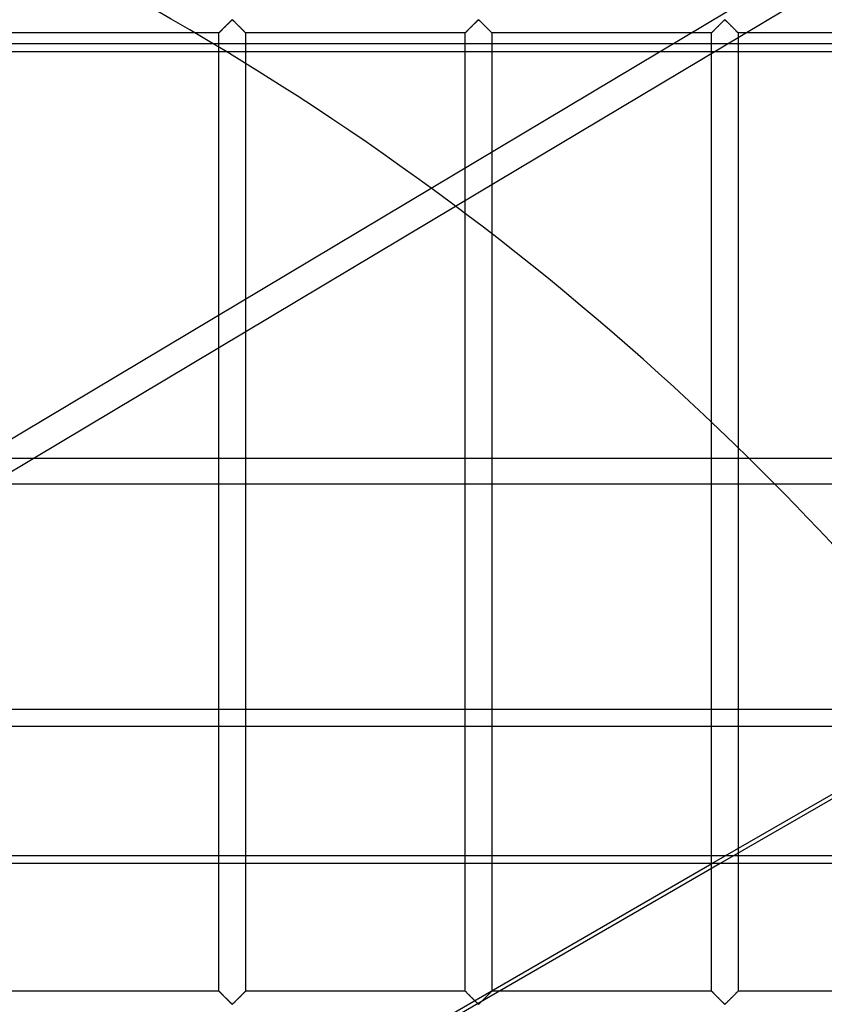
# Model space of a CAD drawing. Header units: millimetres. Extents: x -572 to 572, y -572 to 572.
# Tile 47 of 51: x 236 to 386, y 276 to 459. Entities that reach past the tile are written whole.
import ezdxf

# ---------------------------------------------------------------- set-up
doc = ezdxf.new("R2010")
doc.units = ezdxf.units.MM
doc.layers.add('MAIN-1', color=7, linetype='Continuous')
doc.layers.add('MAIN-2', color=7, linetype='Continuous')

msp = doc.modelspace()

# ---------------------------------------------------------------- linework, layer by layer
at = {"layer": 'MAIN-1'}
for p, q in [((527.5, 453.33), (-527.5, 453.33)), ((273.13, 404.29), (273.13, 453.33)), ((278.12, 451.16), (278.12, 407.27)), ((228.28, 377.49), (312.7, 427.93)), ((238.51, 377.49), (317.27, 424.54)), ((319.06, 377.49), (319.06, 423.2)), ((324.06, 419.39), (324.06, 377.49)), ((278.12, 401.16), (278.12, 377.49)), ((273.13, 377.49), (273.13, 398.17)), ((365, 377.49), (365, 384.28)), ((370, 379.47), (370, 377.49)), ((527.5, 377.49), (-527.5, 377.49)), ((-527.5, 330.7), (527.5, 330.7)), ((527.5, 301.9), (-527.5, 301.9)), ((233.73, 226.07), (365.08, 301.9)), ((366.64, 301.9), (235.3, 226.07)), ((273.13, 278.12), (273.13, 301.9)), ((278.12, 301.9), (278.12, 278.12)), ((319.06, 278.12), (319.06, 301.9)), ((324.06, 301.9), (324.06, 278.22)), ((365, 301.85), (365, 301.9)), ((273.13, 278.12), (232.19, 278.12)), ((273.14, 278.11), (273.13, 278.12)), ((273.13, 278.12), (273.13, 278.12)), ((273.17, 278.08), (273.14, 278.11)), ((273.2, 278.05), (273.17, 278.08)), ((273.24, 278.01), (273.2, 278.05)), ((273.28, 277.97), (273.24, 278.01)), ((273.34, 277.91), (273.28, 277.97)), ((273.4, 277.85), (273.34, 277.91)), ((273.47, 277.78), (273.4, 277.85)), ((273.54, 277.71), (273.47, 277.78)), ((273.62, 277.63), (273.54, 277.71)), ((273.7, 277.55), (273.62, 277.63)), ((273.78, 277.47), (273.7, 277.55)), ((273.87, 277.38), (273.78, 277.47)), ((273.96, 277.29), (273.87, 277.38)), ((277.38, 277.38), (277.29, 277.29)), ((277.47, 277.47), (277.38, 277.38)), ((277.55, 277.55), (277.47, 277.47)), ((277.63, 277.63), (277.55, 277.55)), ((277.71, 277.71), (277.63, 277.63)), ((277.78, 277.78), (277.71, 277.71)), ((277.85, 277.85), (277.78, 277.78)), ((277.91, 277.91), (277.85, 277.85)), ((277.97, 277.97), (277.91, 277.91)), ((278.01, 278.01), (277.97, 277.97)), ((278.05, 278.05), (278.01, 278.01)), ((278.08, 278.08), (278.05, 278.05)), ((278.11, 278.11), (278.08, 278.08)), ((278.12, 278.12), (278.11, 278.11)), ((278.12, 278.12), (278.12, 278.12)), ((319.06, 278.12), (278.12, 278.12)), ((319.07, 278.12), (319.06, 278.12)), ((319.08, 278.11), (319.07, 278.12)), ((319.11, 278.08), (319.08, 278.11)), ((319.14, 278.05), (319.11, 278.08)), ((319.18, 278.01), (319.14, 278.05)), ((319.23, 277.96), (319.18, 278.01)), ((319.29, 277.9), (319.23, 277.96)), ((319.36, 277.83), (319.29, 277.9)), ((319.43, 277.76), (319.36, 277.83)), ((319.51, 277.68), (319.43, 277.76)), ((319.59, 277.6), (319.51, 277.68)), ((319.68, 277.51), (319.59, 277.6)), ((319.76, 277.43), (319.68, 277.51)), ((319.85, 277.34), (319.76, 277.43)), ((274.05, 277.2), (273.96, 277.29)), ((274.14, 277.11), (274.05, 277.2)), ((274.24, 277.02), (274.14, 277.11)), ((274.33, 276.92), (274.24, 277.02)), ((274.43, 276.82), (274.33, 276.92)), ((274.52, 276.73), (274.43, 276.82)), ((274.62, 276.63), (274.52, 276.73)), ((274.72, 276.54), (274.62, 276.63)), ((274.81, 276.44), (274.72, 276.54)), ((274.9, 276.35), (274.81, 276.44)), ((275, 276.26), (274.9, 276.35)), ((275.09, 276.17), (275, 276.26)), ((275.17, 276.08), (275.09, 276.17)), ((275.26, 276), (275.17, 276.08)), ((275.34, 275.92), (275.26, 276)), ((275.42, 275.84), (275.34, 275.92)), ((275.49, 275.78), (275.42, 275.84)), ((275.57, 275.71), (275.49, 275.78)), ((275.68, 275.71), (275.57, 275.71)), ((275.76, 275.78), (275.68, 275.71)), ((275.83, 275.84), (275.76, 275.78)), ((275.91, 275.92), (275.83, 275.84)), ((275.99, 276), (275.91, 275.92)), ((276.08, 276.08), (275.99, 276)), ((276.16, 276.17), (276.08, 276.08)), ((276.25, 276.26), (276.16, 276.17)), ((276.35, 276.35), (276.25, 276.26)), ((276.44, 276.44), (276.35, 276.35)), ((276.53, 276.54), (276.44, 276.44)), ((276.63, 276.63), (276.53, 276.54)), ((276.73, 276.73), (276.63, 276.63)), ((276.82, 276.82), (276.73, 276.73)), ((276.92, 276.92), (276.82, 276.82)), ((277.01, 277.02), (276.92, 276.92)), ((277.11, 277.11), (277.01, 277.02)), ((277.2, 277.2), (277.11, 277.11)), ((277.29, 277.29), (277.2, 277.2)), ((319.95, 277.24), (319.85, 277.34)), ((320.04, 277.15), (319.95, 277.24)), ((320.14, 277.05), (320.04, 277.15)), ((320.24, 276.95), (320.14, 277.05)), ((320.34, 276.85), (320.24, 276.95)), ((320.44, 276.75), (320.34, 276.85)), ((320.54, 276.65), (320.44, 276.75)), ((320.64, 276.55), (320.54, 276.65)), ((320.74, 276.45), (320.64, 276.55)), ((320.84, 276.35), (320.74, 276.45))]:
    msp.add_line(p, q, dxfattribs=at)
msp.add_arc((0, 0), 530, 45.4185, 58.7963, dxfattribs=at)
at = {"layer": 'MAIN-2'}
for p, q in [((312.7, 427.93), (434.55, 500.72)), ((317.27, 424.54), (429.64, 491.67)), ((275.42, 459.16), (275.49, 459.22)), ((275.5, 459.23), (275.44, 459.18)), ((275.49, 459.22), (275.57, 459.29)), ((275.55, 459.27), (275.5, 459.23)), ((275.62, 459.3), (275.55, 459.27)), ((275.57, 459.29), (275.68, 459.29)), ((275.74, 459.24), (275.62, 459.3)), ((275.68, 459.29), (275.76, 459.22)), ((275.83, 459.16), (275.74, 459.24)), ((275.76, 459.22), (275.83, 459.16)), ((321.35, 459.16), (321.43, 459.22)), ((321.43, 459.23), (321.38, 459.18)), ((321.43, 459.22), (321.51, 459.29)), ((321.49, 459.27), (321.43, 459.23)), ((321.56, 459.3), (321.49, 459.27)), ((321.51, 459.29), (321.62, 459.29)), ((321.68, 459.24), (321.56, 459.3)), ((321.62, 459.29), (321.7, 459.22)), ((321.77, 459.16), (321.68, 459.24)), ((321.7, 459.22), (321.77, 459.16)), ((367.29, 459.16), (367.37, 459.22)), ((367.37, 459.23), (367.32, 459.18)), ((367.37, 459.22), (367.44, 459.29)), ((367.43, 459.27), (367.37, 459.23)), ((367.5, 459.3), (367.43, 459.27)), ((367.44, 459.29), (367.56, 459.29)), ((367.61, 459.24), (367.5, 459.3)), ((367.56, 459.29), (367.63, 459.22)), ((367.71, 459.16), (367.61, 459.24)), ((367.63, 459.22), (367.71, 459.16)), ((273.54, 457.29), (273.62, 457.37)), ((273.65, 457.4), (273.59, 457.34)), ((273.62, 457.37), (273.7, 457.45)), ((273.71, 457.46), (273.65, 457.4)), ((273.7, 457.45), (273.78, 457.53)), ((273.77, 457.52), (273.71, 457.46)), ((273.83, 457.58), (273.77, 457.52)), ((273.78, 457.53), (273.87, 457.62)), ((273.89, 457.64), (273.83, 457.58)), ((273.87, 457.62), (273.96, 457.71)), ((273.95, 457.7), (273.89, 457.64)), ((274.02, 457.77), (273.95, 457.7)), ((273.96, 457.71), (274.05, 457.8)), ((274.08, 457.83), (274.02, 457.77)), ((274.05, 457.8), (274.14, 457.89)), ((274.15, 457.9), (274.08, 457.83)), ((274.14, 457.89), (274.24, 457.98)), ((274.22, 457.97), (274.15, 457.9)), ((274.29, 458.03), (274.22, 457.97)), ((274.24, 457.98), (274.33, 458.08)), ((274.35, 458.1), (274.29, 458.03)), ((274.33, 458.08), (274.43, 458.18)), ((274.42, 458.17), (274.35, 458.1)), ((274.49, 458.24), (274.42, 458.17)), ((274.43, 458.18), (274.52, 458.27)), ((274.56, 458.31), (274.49, 458.24)), ((274.52, 458.27), (274.62, 458.37)), ((274.63, 458.38), (274.56, 458.31)), ((274.62, 458.37), (274.72, 458.46)), ((274.7, 458.45), (274.63, 458.38)), ((274.77, 458.51), (274.7, 458.45)), ((274.72, 458.46), (274.81, 458.56)), ((274.83, 458.58), (274.77, 458.51)), ((274.81, 458.56), (274.9, 458.65)), ((274.9, 458.65), (274.83, 458.58)), ((274.9, 458.65), (275, 458.74)), ((274.97, 458.71), (274.9, 458.65)), ((275.03, 458.78), (274.97, 458.71)), ((275, 458.74), (275.09, 458.83)), ((275.09, 458.84), (275.03, 458.78)), ((275.09, 458.83), (275.17, 458.92)), ((275.16, 458.9), (275.09, 458.84)), ((275.22, 458.96), (275.16, 458.9)), ((275.17, 458.92), (275.26, 459)), ((275.28, 459.02), (275.22, 458.96)), ((275.26, 459), (275.34, 459.08)), ((275.33, 459.08), (275.28, 459.02)), ((275.39, 459.13), (275.33, 459.08)), ((275.34, 459.08), (275.42, 459.16)), ((275.44, 459.18), (275.39, 459.13)), ((275.83, 459.16), (275.91, 459.08)), ((275.93, 459.06), (275.83, 459.16)), ((275.91, 459.08), (275.99, 459)), ((276.03, 458.96), (275.93, 459.06)), ((275.99, 459), (276.08, 458.92)), ((276.14, 458.86), (276.03, 458.96)), ((276.08, 458.92), (276.16, 458.83)), ((276.25, 458.75), (276.14, 458.86)), ((276.16, 458.83), (276.25, 458.74)), ((276.36, 458.63), (276.25, 458.75)), ((276.25, 458.74), (276.35, 458.65)), ((276.35, 458.65), (276.44, 458.56)), ((276.48, 458.52), (276.36, 458.63)), ((276.44, 458.56), (276.53, 458.46)), ((276.6, 458.4), (276.48, 458.52)), ((276.53, 458.46), (276.63, 458.37)), ((276.72, 458.28), (276.6, 458.4)), ((276.63, 458.37), (276.73, 458.27)), ((276.84, 458.16), (276.72, 458.28)), ((276.73, 458.27), (276.82, 458.18)), ((276.82, 458.18), (276.92, 458.08)), ((276.96, 458.04), (276.84, 458.16)), ((276.92, 458.08), (277.01, 457.98)), ((277.07, 457.92), (276.96, 458.04)), ((277.01, 457.98), (277.11, 457.89)), ((277.19, 457.81), (277.07, 457.92)), ((277.11, 457.89), (277.2, 457.8)), ((277.3, 457.7), (277.19, 457.81)), ((277.2, 457.8), (277.29, 457.71)), ((277.29, 457.71), (277.38, 457.62)), ((277.41, 457.59), (277.3, 457.7)), ((277.38, 457.62), (277.47, 457.53)), ((277.52, 457.48), (277.41, 457.59)), ((277.47, 457.53), (277.55, 457.45)), ((277.62, 457.38), (277.52, 457.48)), ((277.55, 457.45), (277.63, 457.37)), ((277.72, 457.28), (277.62, 457.38)), ((277.63, 457.37), (277.71, 457.29)), ((319.48, 457.29), (319.56, 457.37)), ((319.59, 457.4), (319.53, 457.34)), ((319.56, 457.37), (319.64, 457.45)), ((319.65, 457.46), (319.59, 457.4)), ((319.64, 457.45), (319.72, 457.53)), ((319.71, 457.52), (319.65, 457.46)), ((319.77, 457.58), (319.71, 457.52)), ((319.72, 457.53), (319.81, 457.62)), ((319.83, 457.64), (319.77, 457.58)), ((319.81, 457.62), (319.89, 457.71)), ((319.89, 457.7), (319.83, 457.64)), ((319.89, 457.71), (319.98, 457.8)), ((319.96, 457.77), (319.89, 457.7)), ((320.02, 457.83), (319.96, 457.77)), ((319.98, 457.8), (320.08, 457.89)), ((320.09, 457.9), (320.02, 457.83)), ((320.08, 457.89), (320.17, 457.98)), ((320.16, 457.97), (320.09, 457.9)), ((320.22, 458.03), (320.16, 457.97)), ((320.17, 457.98), (320.27, 458.08)), ((320.29, 458.1), (320.22, 458.03)), ((320.27, 458.08), (320.37, 458.18)), ((320.36, 458.17), (320.29, 458.1)), ((320.43, 458.24), (320.36, 458.17)), ((320.37, 458.18), (320.46, 458.27)), ((320.5, 458.31), (320.43, 458.24)), ((320.46, 458.27), (320.56, 458.37)), ((320.57, 458.38), (320.5, 458.31)), ((320.56, 458.37), (320.65, 458.46)), ((320.64, 458.45), (320.57, 458.38)), ((320.7, 458.51), (320.64, 458.45)), ((320.65, 458.46), (320.75, 458.56)), ((320.77, 458.58), (320.7, 458.51)), ((320.75, 458.56), (320.84, 458.65)), ((320.84, 458.65), (320.77, 458.58)), ((320.84, 458.65), (320.93, 458.74)), ((320.9, 458.71), (320.84, 458.65)), ((320.97, 458.78), (320.9, 458.71)), ((320.93, 458.74), (321.02, 458.83)), ((321.03, 458.84), (320.97, 458.78)), ((321.02, 458.83), (321.11, 458.92)), ((321.09, 458.9), (321.03, 458.84)), ((321.16, 458.96), (321.09, 458.9)), ((321.11, 458.92), (321.2, 459)), ((321.21, 459.02), (321.16, 458.96)), ((321.2, 459), (321.28, 459.08)), ((321.27, 459.08), (321.21, 459.02)), ((321.33, 459.13), (321.27, 459.08)), ((321.28, 459.08), (321.35, 459.16)), ((321.38, 459.18), (321.33, 459.13)), ((321.77, 459.16), (321.85, 459.08)), ((321.87, 459.06), (321.77, 459.16)), ((321.85, 459.08), (321.93, 459)), ((321.97, 458.96), (321.87, 459.06)), ((321.93, 459), (322.01, 458.92)), ((322.07, 458.86), (321.97, 458.96)), ((322.01, 458.92), (322.1, 458.83)), ((322.19, 458.75), (322.07, 458.86)), ((322.1, 458.83), (322.19, 458.74)), ((322.3, 458.63), (322.19, 458.75)), ((322.19, 458.74), (322.28, 458.65)), ((322.28, 458.65), (322.38, 458.56)), ((322.42, 458.52), (322.3, 458.63)), ((322.38, 458.56), (322.47, 458.46)), ((322.53, 458.4), (322.42, 458.52)), ((322.47, 458.46), (322.57, 458.37)), ((322.65, 458.28), (322.53, 458.4)), ((322.57, 458.37), (322.66, 458.27)), ((322.77, 458.16), (322.65, 458.28)), ((322.66, 458.27), (322.76, 458.18)), ((322.76, 458.18), (322.86, 458.08)), ((322.89, 458.04), (322.77, 458.16)), ((322.86, 458.08), (322.95, 457.98)), ((323.01, 457.92), (322.89, 458.04)), ((322.95, 457.98), (323.05, 457.89)), ((323.13, 457.81), (323.01, 457.92)), ((323.05, 457.89), (323.14, 457.8)), ((323.24, 457.7), (323.13, 457.81)), ((323.14, 457.8), (323.23, 457.71)), ((323.23, 457.71), (323.32, 457.62)), ((323.35, 457.59), (323.24, 457.7)), ((323.32, 457.62), (323.4, 457.53)), ((323.45, 457.48), (323.35, 457.59)), ((323.4, 457.53), (323.49, 457.45)), ((323.56, 457.38), (323.45, 457.48)), ((323.49, 457.45), (323.57, 457.37)), ((323.65, 457.28), (323.56, 457.38)), ((323.57, 457.37), (323.65, 457.29)), ((365.42, 457.29), (365.49, 457.37)), ((365.53, 457.4), (365.47, 457.34)), ((365.49, 457.37), (365.57, 457.45)), ((365.58, 457.46), (365.53, 457.4)), ((365.57, 457.45), (365.66, 457.53)), ((365.64, 457.52), (365.58, 457.46)), ((365.7, 457.58), (365.64, 457.52)), ((365.66, 457.53), (365.74, 457.62)), ((365.77, 457.64), (365.7, 457.58)), ((365.74, 457.62), (365.83, 457.71)), ((365.83, 457.7), (365.77, 457.64)), ((365.83, 457.71), (365.92, 457.8)), ((365.89, 457.77), (365.83, 457.7)), ((365.96, 457.83), (365.89, 457.77)), ((365.92, 457.8), (366.02, 457.89)), ((366.03, 457.9), (365.96, 457.83)), ((366.02, 457.89), (366.11, 457.98)), ((366.09, 457.97), (366.03, 457.9)), ((366.16, 458.03), (366.09, 457.97)), ((366.11, 457.98), (366.21, 458.08)), ((366.23, 458.1), (366.16, 458.03)), ((366.21, 458.08), (366.3, 458.18)), ((366.3, 458.17), (366.23, 458.1)), ((366.3, 458.18), (366.4, 458.27)), ((366.37, 458.24), (366.3, 458.17)), ((366.44, 458.31), (366.37, 458.24)), ((366.4, 458.27), (366.5, 458.37)), ((366.51, 458.38), (366.44, 458.31)), ((366.5, 458.37), (366.59, 458.46)), ((366.57, 458.45), (366.51, 458.38)), ((366.64, 458.51), (366.57, 458.45)), ((366.59, 458.46), (366.69, 458.56)), ((366.71, 458.58), (366.64, 458.51)), ((366.69, 458.56), (366.78, 458.65)), ((366.77, 458.65), (366.71, 458.58)), ((366.84, 458.71), (366.77, 458.65)), ((366.78, 458.65), (366.87, 458.74)), ((366.91, 458.78), (366.84, 458.71)), ((366.87, 458.74), (366.96, 458.83)), ((366.97, 458.84), (366.91, 458.78)), ((366.96, 458.83), (367.05, 458.92)), ((367.03, 458.9), (366.97, 458.84)), ((367.09, 458.96), (367.03, 458.9)), ((367.05, 458.92), (367.13, 459)), ((367.15, 459.02), (367.09, 458.96)), ((367.13, 459), (367.21, 459.08)), ((367.21, 459.08), (367.15, 459.02)), ((367.21, 459.08), (367.29, 459.16)), ((367.27, 459.13), (367.21, 459.08)), ((367.32, 459.18), (367.27, 459.13)), ((367.71, 459.16), (367.79, 459.08)), ((367.8, 459.06), (367.71, 459.16)), ((367.79, 459.08), (367.87, 459)), ((367.9, 458.96), (367.8, 459.06)), ((367.87, 459), (367.95, 458.92)), ((368.01, 458.86), (367.9, 458.96)), ((367.95, 458.92), (368.04, 458.83)), ((368.12, 458.75), (368.01, 458.86)), ((368.04, 458.83), (368.13, 458.74)), ((368.24, 458.63), (368.12, 458.75)), ((368.13, 458.74), (368.22, 458.65)), ((368.22, 458.65), (368.31, 458.56)), ((368.35, 458.52), (368.24, 458.63)), ((368.31, 458.56), (368.41, 458.46)), ((368.47, 458.4), (368.35, 458.52)), ((368.41, 458.46), (368.5, 458.37)), ((368.59, 458.28), (368.47, 458.4)), ((368.5, 458.37), (368.6, 458.27)), ((368.71, 458.16), (368.59, 458.28)), ((368.6, 458.27), (368.7, 458.18)), ((368.7, 458.18), (368.79, 458.08)), ((368.83, 458.04), (368.71, 458.16)), ((368.79, 458.08), (368.89, 457.98)), ((368.95, 457.92), (368.83, 458.04)), ((368.89, 457.98), (368.98, 457.89)), ((369.07, 457.81), (368.95, 457.92)), ((368.98, 457.89), (369.08, 457.8)), ((369.18, 457.7), (369.07, 457.81)), ((369.08, 457.8), (369.17, 457.71)), ((369.17, 457.71), (369.26, 457.62)), ((369.29, 457.59), (369.18, 457.7)), ((369.26, 457.62), (369.34, 457.53)), ((369.39, 457.48), (369.29, 457.59)), ((369.34, 457.53), (369.43, 457.45)), ((369.49, 457.38), (369.39, 457.48)), ((369.43, 457.45), (369.51, 457.37)), ((369.59, 457.28), (369.49, 457.38)), ((369.51, 457.37), (369.58, 457.29)), ((273.13, 456.88), (232.19, 456.88)), ((273.13, 456.88), (273.14, 456.89)), ((273.13, 456.88), (273.13, 456.88)), ((273.13, 453.33), (273.13, 456.88)), ((273.14, 456.88), (273.13, 456.88)), ((273.13, 456.88), (273.13, 456.88)), ((273.14, 456.89), (273.17, 456.92)), ((273.15, 456.9), (273.14, 456.88)), ((273.16, 456.91), (273.15, 456.9)), ((273.18, 456.93), (273.16, 456.91)), ((273.17, 456.92), (273.2, 456.95)), ((273.21, 456.96), (273.18, 456.93)), ((273.2, 456.95), (273.24, 456.99)), ((273.24, 456.98), (273.21, 456.96)), ((273.24, 456.99), (273.28, 457.03)), ((273.27, 457.02), (273.24, 456.98)), ((273.31, 457.05), (273.27, 457.02)), ((273.28, 457.03), (273.34, 457.09)), ((273.35, 457.09), (273.31, 457.05)), ((273.34, 457.09), (273.4, 457.15)), ((273.39, 457.14), (273.35, 457.09)), ((273.44, 457.19), (273.39, 457.14)), ((273.4, 457.15), (273.47, 457.22)), ((273.49, 457.24), (273.44, 457.19)), ((273.47, 457.22), (273.54, 457.29)), ((273.54, 457.29), (273.49, 457.24)), ((273.59, 457.34), (273.54, 457.29)), ((277.71, 457.29), (277.78, 457.22)), ((277.8, 457.19), (277.72, 457.28)), ((277.78, 457.22), (277.85, 457.15)), ((277.89, 457.11), (277.8, 457.19)), ((277.85, 457.15), (277.91, 457.09)), ((277.96, 457.04), (277.89, 457.11)), ((277.91, 457.09), (277.97, 457.03)), ((278.02, 456.98), (277.96, 457.04)), ((277.97, 457.03), (278.01, 456.99)), ((278.01, 456.99), (278.05, 456.95)), ((278.06, 456.94), (278.02, 456.98)), ((278.05, 456.95), (278.08, 456.92)), ((278.1, 456.9), (278.06, 456.94)), ((278.08, 456.92), (278.11, 456.89)), ((278.12, 456.88), (278.1, 456.9)), ((278.11, 456.89), (278.12, 456.88)), ((278.12, 456.88), (278.12, 451.16)), ((278.12, 456.88), (278.12, 456.88)), ((278.12, 456.88), (278.12, 456.88)), ((319.06, 456.88), (278.12, 456.88)), ((319.06, 456.88), (319.07, 456.88)), ((319.06, 423.2), (319.06, 456.88)), ((319.07, 456.88), (319.06, 456.88)), ((319.08, 456.9), (319.07, 456.88)), ((319.07, 456.88), (319.08, 456.89)), ((319.07, 456.88), (319.07, 456.88)), ((319.08, 456.89), (319.1, 456.92)), ((319.1, 456.91), (319.08, 456.9)), ((319.1, 456.92), (319.13, 456.95)), ((319.12, 456.93), (319.1, 456.91)), ((319.14, 456.96), (319.12, 456.93)), ((319.13, 456.95), (319.17, 456.99)), ((319.17, 456.98), (319.14, 456.96)), ((319.17, 456.99), (319.22, 457.03)), ((319.21, 457.02), (319.17, 456.98)), ((319.24, 457.05), (319.21, 457.02)), ((319.22, 457.03), (319.28, 457.09)), ((319.28, 457.09), (319.24, 457.05)), ((319.28, 457.09), (319.34, 457.15)), ((319.33, 457.14), (319.28, 457.09)), ((319.37, 457.19), (319.33, 457.14)), ((319.34, 457.15), (319.4, 457.22)), ((319.42, 457.24), (319.37, 457.19)), ((319.4, 457.22), (319.48, 457.29)), ((319.48, 457.29), (319.42, 457.24)), ((319.53, 457.34), (319.48, 457.29)), ((323.65, 457.29), (323.72, 457.22)), ((323.74, 457.19), (323.65, 457.28)), ((323.72, 457.22), (323.79, 457.15)), ((323.82, 457.11), (323.74, 457.19)), ((323.79, 457.15), (323.85, 457.09)), ((323.89, 457.04), (323.82, 457.11)), ((323.85, 457.09), (323.9, 457.03)), ((323.95, 456.98), (323.89, 457.04)), ((323.9, 457.03), (323.95, 456.99)), ((323.95, 456.99), (323.99, 456.95)), ((324, 456.94), (323.95, 456.98)), ((323.99, 456.95), (324.02, 456.92)), ((324.03, 456.9), (324, 456.94)), ((324.02, 456.92), (324.04, 456.89)), ((324.05, 456.88), (324.03, 456.9)), ((324.04, 456.89), (324.06, 456.88)), ((324.06, 456.88), (324.05, 456.88)), ((324.06, 456.88), (324.06, 419.39)), ((324.06, 456.88), (324.06, 456.88)), ((365, 456.88), (324.06, 456.88)), ((365, 456.88), (365.01, 456.88)), ((365, 384.28), (365, 456.88)), ((365.01, 456.88), (365, 456.88)), ((365, 456.88), (365, 456.88)), ((365.02, 456.9), (365.01, 456.88)), ((365.01, 456.88), (365.02, 456.89)), ((365.02, 456.89), (365.04, 456.92)), ((365.04, 456.91), (365.02, 456.9)), ((365.04, 456.92), (365.07, 456.95)), ((365.06, 456.93), (365.04, 456.91)), ((365.08, 456.96), (365.06, 456.93)), ((365.07, 456.95), (365.11, 456.99)), ((365.11, 456.98), (365.08, 456.96)), ((365.11, 456.99), (365.16, 457.03)), ((365.14, 457.02), (365.11, 456.98)), ((365.18, 457.05), (365.14, 457.02)), ((365.16, 457.03), (365.21, 457.09)), ((365.22, 457.09), (365.18, 457.05)), ((365.21, 457.09), (365.27, 457.15)), ((365.26, 457.14), (365.22, 457.09)), ((365.31, 457.19), (365.26, 457.14)), ((365.27, 457.15), (365.34, 457.22)), ((365.36, 457.24), (365.31, 457.19)), ((365.34, 457.22), (365.42, 457.29)), ((365.41, 457.29), (365.36, 457.24)), ((365.47, 457.34), (365.41, 457.29)), ((369.58, 457.29), (369.66, 457.22)), ((369.68, 457.19), (369.59, 457.28)), ((369.66, 457.22), (369.73, 457.15)), ((369.76, 457.11), (369.68, 457.19)), ((369.73, 457.15), (369.79, 457.09)), ((369.83, 457.04), (369.76, 457.11)), ((369.79, 457.09), (369.84, 457.03)), ((369.89, 456.98), (369.83, 457.04)), ((369.84, 457.03), (369.89, 456.99)), ((369.89, 456.99), (369.93, 456.95)), ((369.94, 456.94), (369.89, 456.98)), ((369.93, 456.95), (369.96, 456.92)), ((369.97, 456.9), (369.94, 456.94)), ((369.96, 456.92), (369.98, 456.89)), ((369.99, 456.88), (369.97, 456.9)), ((369.98, 456.89), (369.99, 456.88)), ((369.99, 456.88), (370, 456.88)), ((370, 456.88), (369.99, 456.88)), ((370, 456.88), (370, 379.47)), ((410.94, 456.88), (370, 456.88)), ((-527.5, 454.87), (527.5, 454.87)), ((278.12, 407.27), (278.12, 401.16)), ((273.13, 398.17), (273.13, 404.29)), ((111.97, 301.9), (238.51, 377.49)), ((273.13, 301.9), (273.13, 377.49)), ((278.12, 377.49), (278.12, 301.9)), ((319.06, 301.9), (319.06, 377.49)), ((324.06, 377.49), (324.06, 301.9)), ((365, 301.9), (365, 377.49)), ((370, 377.49), (370, 278.12)), ((-527.5, 372.74), (527.5, 372.74)), ((527.5, 327.49), (-527.5, 327.49)), ((365.08, 301.9), (409.96, 327.81)), ((410.36, 327.14), (366.64, 301.9)), ((-527.5, 303.44), (527.5, 303.44)), ((365, 278.12), (365, 301.85)), ((273.13, 278.12), (273.13, 278.12)), ((273.13, 278.12), (273.15, 278.1)), ((273.15, 278.1), (273.19, 278.06)), ((273.19, 278.06), (273.23, 278.02)), ((273.23, 278.02), (273.29, 277.96)), ((273.29, 277.96), (273.36, 277.89)), ((273.36, 277.89), (273.45, 277.81)), ((273.45, 277.81), (273.53, 277.72)), ((273.53, 277.72), (273.63, 277.62)), ((273.63, 277.62), (273.73, 277.52)), ((273.73, 277.52), (273.84, 277.41)), ((273.84, 277.41), (273.95, 277.3)), ((277.3, 277.3), (277.36, 277.36)), ((277.36, 277.36), (277.42, 277.42)), ((277.42, 277.42), (277.48, 277.48)), ((277.48, 277.48), (277.54, 277.54)), ((277.54, 277.54), (277.6, 277.6)), ((277.6, 277.6), (277.66, 277.66)), ((277.66, 277.66), (277.71, 277.71)), ((277.71, 277.71), (277.76, 277.76)), ((277.76, 277.76), (277.81, 277.81)), ((277.81, 277.81), (277.86, 277.86)), ((277.86, 277.86), (277.9, 277.91)), ((277.9, 277.91), (277.94, 277.95)), ((277.94, 277.95), (277.98, 277.98)), ((277.98, 277.98), (278.01, 278.02)), ((278.01, 278.02), (278.04, 278.04)), ((278.04, 278.04), (278.07, 278.07)), ((278.07, 278.07), (278.09, 278.09)), ((278.09, 278.09), (278.1, 278.1)), ((278.1, 278.1), (278.11, 278.12)), ((278.11, 278.12), (278.12, 278.12)), ((278.12, 278.12), (278.12, 278.12)), ((319.06, 278.12), (319.07, 278.12)), ((319.07, 278.12), (319.09, 278.1)), ((319.09, 278.1), (319.13, 278.06)), ((319.13, 278.06), (319.17, 278.02)), ((319.17, 278.02), (319.23, 277.96)), ((319.23, 277.96), (319.3, 277.89)), ((319.3, 277.89), (319.38, 277.81)), ((319.38, 277.81), (319.47, 277.72)), ((319.47, 277.72), (319.57, 277.62)), ((319.57, 277.62), (319.67, 277.52)), ((319.67, 277.52), (319.78, 277.41)), ((319.78, 277.41), (319.88, 277.3)), ((323.23, 277.3), (323.3, 277.36)), ((323.38, 277.44), (323.29, 277.35)), ((323.3, 277.36), (323.36, 277.42)), ((323.36, 277.42), (323.42, 277.48)), ((323.46, 277.53), (323.38, 277.44)), ((323.42, 277.48), (323.48, 277.54)), ((323.55, 277.61), (323.46, 277.53)), ((323.48, 277.54), (323.54, 277.6)), ((323.54, 277.6), (323.59, 277.66)), ((323.63, 277.69), (323.55, 277.61)), ((323.59, 277.66), (323.65, 277.71)), ((323.7, 277.77), (323.63, 277.69)), ((323.65, 277.71), (323.7, 277.76)), ((323.77, 277.84), (323.7, 277.77)), ((323.7, 277.76), (323.75, 277.81)), ((323.75, 277.81), (323.8, 277.86)), ((323.84, 277.9), (323.77, 277.84)), ((323.8, 277.86), (323.84, 277.91)), ((323.9, 277.96), (323.84, 277.9)), ((323.84, 277.91), (323.88, 277.95)), ((323.88, 277.95), (323.92, 277.98)), ((323.95, 278.01), (323.9, 277.96)), ((323.92, 277.98), (323.95, 278.02)), ((323.99, 278.05), (323.95, 278.01)), ((323.95, 278.02), (323.98, 278.04)), ((323.98, 278.04), (324, 278.07)), ((324.02, 278.08), (323.99, 278.05)), ((324, 278.07), (324.03, 278.09)), ((324.04, 278.11), (324.02, 278.08)), ((324.03, 278.09), (324.04, 278.1)), ((324.06, 278.12), (324.04, 278.11)), ((324.04, 278.1), (324.05, 278.12)), ((324.05, 278.12), (324.06, 278.12)), ((324.06, 278.22), (324.06, 278.12)), ((324.06, 278.12), (324.06, 278.12)), ((324.06, 278.12), (324.06, 278.12)), ((365, 278.12), (324.06, 278.12)), ((365.01, 278.12), (365, 278.12)), ((365, 278.12), (365.01, 278.12)), ((365.02, 278.11), (365.01, 278.12)), ((365.01, 278.12), (365.03, 278.1)), ((365.04, 278.08), (365.02, 278.11)), ((365.03, 278.1), (365.06, 278.06)), ((365.07, 278.05), (365.04, 278.08)), ((365.06, 278.06), (365.11, 278.02)), ((365.11, 278.01), (365.07, 278.05)), ((365.11, 278.02), (365.17, 277.96)), ((365.16, 277.97), (365.11, 278.01)), ((365.21, 277.91), (365.16, 277.97)), ((365.17, 277.96), (365.24, 277.89)), ((365.27, 277.85), (365.21, 277.91)), ((365.24, 277.89), (365.32, 277.81)), ((365.34, 277.78), (365.27, 277.85)), ((365.32, 277.81), (365.41, 277.72)), ((365.42, 277.71), (365.34, 277.78)), ((365.41, 277.72), (365.51, 277.62)), ((365.49, 277.63), (365.42, 277.71)), ((365.57, 277.55), (365.49, 277.63)), ((365.51, 277.62), (365.61, 277.52)), ((365.66, 277.47), (365.57, 277.55)), ((365.61, 277.52), (365.71, 277.41)), ((365.74, 277.38), (365.66, 277.47)), ((365.71, 277.41), (365.82, 277.3)), ((365.83, 277.29), (365.74, 277.38)), ((369.26, 277.38), (369.17, 277.29)), ((369.17, 277.3), (369.23, 277.36)), ((369.23, 277.36), (369.3, 277.42)), ((369.34, 277.47), (369.26, 277.38)), ((369.3, 277.42), (369.36, 277.48)), ((369.43, 277.55), (369.34, 277.47)), ((369.36, 277.48), (369.42, 277.54)), ((369.42, 277.54), (369.47, 277.6)), ((369.51, 277.63), (369.43, 277.55)), ((369.47, 277.6), (369.53, 277.66)), ((369.58, 277.71), (369.51, 277.63)), ((369.53, 277.66), (369.59, 277.71)), ((369.66, 277.78), (369.58, 277.71)), ((369.59, 277.71), (369.64, 277.76)), ((369.64, 277.76), (369.69, 277.81)), ((369.73, 277.85), (369.66, 277.78)), ((369.69, 277.81), (369.74, 277.86)), ((369.79, 277.91), (369.73, 277.85)), ((369.74, 277.86), (369.78, 277.91)), ((369.78, 277.91), (369.82, 277.95)), ((369.84, 277.97), (369.79, 277.91)), ((369.82, 277.95), (369.86, 277.98)), ((369.89, 278.01), (369.84, 277.97)), ((369.86, 277.98), (369.89, 278.02)), ((369.93, 278.05), (369.89, 278.01)), ((369.89, 278.02), (369.92, 278.04)), ((369.92, 278.04), (369.94, 278.07)), ((369.96, 278.08), (369.93, 278.05)), ((369.94, 278.07), (369.96, 278.09)), ((369.98, 278.11), (369.96, 278.08)), ((369.96, 278.09), (369.98, 278.1)), ((369.99, 278.12), (369.98, 278.11)), ((369.98, 278.1), (369.99, 278.12)), ((370, 278.12), (369.99, 278.12)), ((369.99, 278.12), (370, 278.12)), ((370, 278.12), (370, 278.12)), ((410.94, 278.12), (370, 278.12)), ((273.95, 277.3), (274.06, 277.19)), ((274.06, 277.19), (274.18, 277.08)), ((274.18, 277.08), (274.29, 276.96)), ((274.29, 276.96), (274.41, 276.84)), ((274.41, 276.84), (274.53, 276.72)), ((274.53, 276.72), (274.65, 276.6)), ((274.65, 276.6), (274.77, 276.48)), ((274.77, 276.48), (274.89, 276.37)), ((274.89, 276.37), (275, 276.25)), ((275, 276.25), (275.11, 276.14)), ((275.11, 276.14), (275.22, 276.04)), ((275.22, 276.04), (275.32, 275.94)), ((275.32, 275.94), (275.42, 275.84)), ((275.42, 275.84), (275.51, 275.76)), ((275.51, 275.76), (275.62, 275.7)), ((275.62, 275.7), (275.7, 275.73)), ((275.7, 275.73), (275.75, 275.77)), ((275.75, 275.77), (275.81, 275.82)), ((275.81, 275.82), (275.86, 275.87)), ((275.86, 275.87), (275.92, 275.92)), ((275.92, 275.92), (275.97, 275.98)), ((275.97, 275.98), (276.03, 276.04)), ((276.03, 276.04), (276.09, 276.1)), ((276.09, 276.1), (276.16, 276.16)), ((276.16, 276.16), (276.22, 276.22)), ((276.22, 276.22), (276.28, 276.29)), ((276.28, 276.29), (276.35, 276.35)), ((276.35, 276.35), (276.42, 276.42)), ((276.42, 276.42), (276.48, 276.49)), ((276.48, 276.49), (276.55, 276.55)), ((276.55, 276.55), (276.62, 276.62)), ((276.62, 276.62), (276.69, 276.69)), ((276.69, 276.69), (276.76, 276.76)), ((276.76, 276.76), (276.83, 276.83)), ((276.83, 276.83), (276.9, 276.9)), ((276.9, 276.9), (276.96, 276.97)), ((276.96, 276.97), (277.03, 277.03)), ((277.03, 277.03), (277.1, 277.1)), ((277.1, 277.1), (277.17, 277.17)), ((277.17, 277.17), (277.23, 277.23)), ((277.23, 277.23), (277.3, 277.3)), ((319.88, 277.3), (320, 277.19)), ((320, 277.19), (320.11, 277.08)), ((320.11, 277.08), (320.23, 276.96)), ((320.23, 276.96), (320.35, 276.84)), ((320.35, 276.84), (320.47, 276.72)), ((320.47, 276.72), (320.59, 276.6)), ((320.59, 276.6), (320.71, 276.48)), ((320.71, 276.48), (320.83, 276.37)), ((320.83, 276.37), (320.94, 276.25)), ((320.93, 276.26), (320.84, 276.35)), ((321.02, 276.17), (320.93, 276.26)), ((320.94, 276.25), (321.05, 276.14)), ((321.11, 276.08), (321.02, 276.17)), ((321.05, 276.14), (321.16, 276.04)), ((321.2, 276), (321.11, 276.08)), ((321.16, 276.04), (321.26, 275.94)), ((321.28, 275.91), (321.2, 276)), ((321.26, 275.94), (321.36, 275.84)), ((321.36, 275.84), (321.28, 275.91)), ((321.44, 275.77), (321.36, 275.84)), ((321.36, 275.84), (321.45, 275.76)), ((321.52, 275.71), (321.44, 275.77)), ((321.45, 275.76), (321.56, 275.7)), ((321.63, 275.72), (321.52, 275.71)), ((321.56, 275.7), (321.64, 275.73)), ((321.71, 275.79), (321.63, 275.72)), ((321.64, 275.73), (321.69, 275.77)), ((321.69, 275.77), (321.74, 275.82)), ((321.79, 275.86), (321.71, 275.79)), ((321.74, 275.82), (321.8, 275.87)), ((321.87, 275.94), (321.79, 275.86)), ((321.8, 275.87), (321.85, 275.92)), ((321.85, 275.92), (321.91, 275.98)), ((321.95, 276.02), (321.87, 275.94)), ((321.91, 275.98), (321.97, 276.04)), ((322.04, 276.11), (321.95, 276.02)), ((321.97, 276.04), (322.03, 276.1)), ((322.03, 276.1), (322.09, 276.16)), ((322.13, 276.2), (322.04, 276.11)), ((322.09, 276.16), (322.16, 276.22)), ((322.22, 276.29), (322.13, 276.2)), ((322.16, 276.22), (322.22, 276.29)), ((322.32, 276.38), (322.22, 276.29)), ((322.22, 276.29), (322.29, 276.35)), ((322.29, 276.35), (322.35, 276.42)), ((322.41, 276.48), (322.32, 276.38)), ((322.35, 276.42), (322.42, 276.49)), ((322.51, 276.58), (322.41, 276.48)), ((322.42, 276.49), (322.49, 276.55)), ((322.49, 276.55), (322.56, 276.62)), ((322.61, 276.67), (322.51, 276.58)), ((322.56, 276.62), (322.63, 276.69)), ((322.71, 276.77), (322.61, 276.67)), ((322.63, 276.69), (322.69, 276.76)), ((322.69, 276.76), (322.76, 276.83)), ((322.81, 276.87), (322.71, 276.77)), ((322.76, 276.83), (322.83, 276.9)), ((322.91, 276.97), (322.81, 276.87)), ((322.83, 276.9), (322.9, 276.97)), ((322.9, 276.97), (322.97, 277.03)), ((323.01, 277.07), (322.91, 276.97)), ((322.97, 277.03), (323.04, 277.1)), ((323.1, 277.17), (323.01, 277.07)), ((323.04, 277.1), (323.1, 277.17)), ((323.2, 277.26), (323.1, 277.17)), ((323.1, 277.17), (323.17, 277.23)), ((323.17, 277.23), (323.23, 277.3)), ((323.29, 277.35), (323.2, 277.26)), ((365.82, 277.3), (365.93, 277.19)), ((365.92, 277.2), (365.83, 277.29)), ((366.02, 277.11), (365.92, 277.2)), ((365.93, 277.19), (366.05, 277.08)), ((366.11, 277.02), (366.02, 277.11)), ((366.05, 277.08), (366.17, 276.96)), ((366.21, 276.92), (366.11, 277.02)), ((366.17, 276.96), (366.29, 276.84)), ((366.3, 276.82), (366.21, 276.92)), ((366.29, 276.84), (366.41, 276.72)), ((366.4, 276.73), (366.3, 276.82)), ((366.5, 276.63), (366.4, 276.73)), ((366.41, 276.72), (366.53, 276.6)), ((366.59, 276.54), (366.5, 276.63)), ((366.53, 276.6), (366.65, 276.48)), ((366.69, 276.44), (366.59, 276.54)), ((366.65, 276.48), (366.76, 276.37)), ((366.78, 276.35), (366.69, 276.44)), ((366.76, 276.37), (366.88, 276.25)), ((366.87, 276.26), (366.78, 276.35)), ((366.96, 276.17), (366.87, 276.26)), ((366.88, 276.25), (366.99, 276.14)), ((367.05, 276.08), (366.96, 276.17)), ((366.99, 276.14), (367.1, 276.04)), ((367.13, 276), (367.05, 276.08)), ((367.1, 276.04), (367.2, 275.94)), ((367.21, 275.92), (367.13, 276)), ((367.2, 275.94), (367.29, 275.84)), ((367.29, 275.84), (367.21, 275.92)), ((367.37, 275.78), (367.29, 275.84)), ((367.29, 275.84), (367.39, 275.76)), ((367.44, 275.71), (367.37, 275.78)), ((367.39, 275.76), (367.5, 275.7)), ((367.56, 275.71), (367.44, 275.71)), ((367.5, 275.7), (367.57, 275.73)), ((367.63, 275.78), (367.56, 275.71)), ((367.57, 275.73), (367.63, 275.77)), ((367.71, 275.84), (367.63, 275.78)), ((367.63, 275.77), (367.68, 275.82)), ((367.68, 275.82), (367.73, 275.87)), ((367.79, 275.92), (367.71, 275.84)), ((367.73, 275.87), (367.79, 275.92)), ((367.87, 276), (367.79, 275.92)), ((367.79, 275.92), (367.85, 275.98)), ((367.85, 275.98), (367.91, 276.04)), ((367.95, 276.08), (367.87, 276)), ((367.91, 276.04), (367.97, 276.1)), ((368.04, 276.17), (367.95, 276.08)), ((367.97, 276.1), (368.03, 276.16)), ((368.03, 276.16), (368.09, 276.22)), ((368.13, 276.26), (368.04, 276.17)), ((368.09, 276.22), (368.16, 276.29)), ((368.22, 276.35), (368.13, 276.26)), ((368.16, 276.29), (368.23, 276.35)), ((368.31, 276.44), (368.22, 276.35)), ((368.23, 276.35), (368.29, 276.42)), ((368.29, 276.42), (368.36, 276.49)), ((368.41, 276.54), (368.31, 276.44)), ((368.36, 276.49), (368.43, 276.55)), ((368.5, 276.63), (368.41, 276.54)), ((368.43, 276.55), (368.49, 276.62)), ((368.49, 276.62), (368.56, 276.69)), ((368.6, 276.73), (368.5, 276.63)), ((368.56, 276.69), (368.63, 276.76)), ((368.7, 276.82), (368.6, 276.73)), ((368.63, 276.76), (368.7, 276.83)), ((368.79, 276.92), (368.7, 276.82)), ((368.7, 276.83), (368.77, 276.9)), ((368.77, 276.9), (368.84, 276.97)), ((368.89, 277.02), (368.79, 276.92)), ((368.84, 276.97), (368.91, 277.03)), ((368.98, 277.11), (368.89, 277.02)), ((368.91, 277.03), (368.97, 277.1)), ((368.97, 277.1), (369.04, 277.17)), ((369.08, 277.2), (368.98, 277.11)), ((369.04, 277.17), (369.11, 277.23)), ((369.17, 277.29), (369.08, 277.2)), ((369.11, 277.23), (369.17, 277.3))]:
    msp.add_line(p, q, dxfattribs=at)
for start, end in [(58.7963, 86.3463), (34.7235, 45.4185)]:
    msp.add_arc((0, 0), 530, start, end, dxfattribs=at)

doc.saveas('drawing.dxf')
